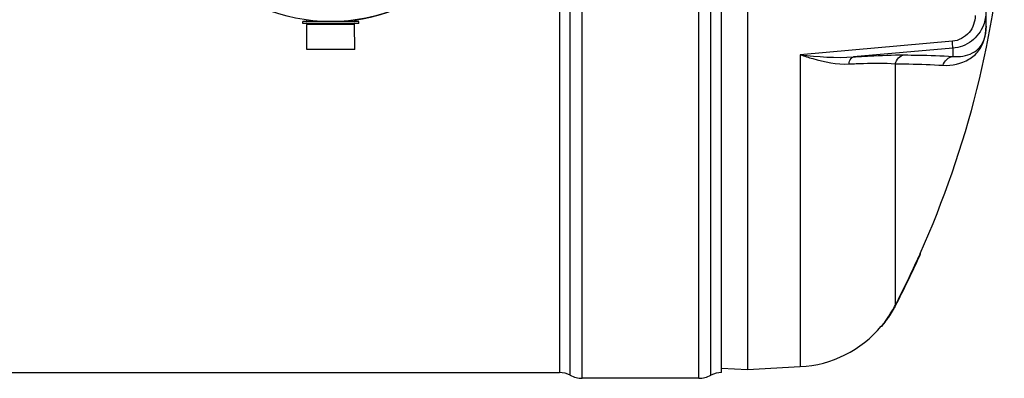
# Model space of a CAD drawing. Header units: millimetres. Extents: x 0 to 297, y 0 to 210.
# Tile 7 of 26: x 100 to 143, y 64 to 80. Entities that reach past the tile are written whole.
import ezdxf

# ---------------------------------------------------------------- set-up
doc = ezdxf.new("R2010")
doc.units = ezdxf.units.MM
doc.header["$LTSCALE"] = 16.335
doc.layers.get('0').update_dxf_attribs({"linetype": 'CONTINUOUS'})
doc.layers.add('01_GLOBAL', color=7, linetype='CONTINUOUS')
doc.layers.add('08_SURFACES', color=7, linetype='CONTINUOUS')

msp = doc.modelspace()

# ---------------------------------------------------------------- linework, layer by layer
at = {"color": 9, "linetype": 'Continuous'}
for p, q in [((124.62, 63.737), (124.62, 110.517)), ((129.749, 63.737), (129.749, 110.517)), ((123.62, 110.267), (123.62, 63.987)), ((124.091, 63.869), (124.091, 110.385)), ((130.279, 63.869), (130.279, 110.385)), ((142.4, 79.23), (142.4, 83.977)), ((113.164, 79.437), (112.499, 79.437)), ((114.599, 79.437), (113.935, 79.437)), ((140.911, 78.563), (134.216, 77.972)), ((140.929, 78.255), (136.558, 77.876)), ((140.929, 78.255), (140.929, 77.897)), ((134.216, 77.972), (134.216, 64.249))]:
    msp.add_line(p, q, dxfattribs=at)
at = {"color": 7, "linetype": 'Continuous'}
for p, q in [((130.749, 63.987), (130.749, 110.267)), ((131.889, 110.127), (131.889, 64.127)), ((142.389, 95.119), (142.389, 79.14)), ((114.779, 79.427), (112.319, 79.427)), ((112.319, 79.347), (112.319, 79.427)), ((114.779, 79.347), (112.319, 79.347)), ((112.499, 79.437), (112.499, 79.499)), ((112.499, 79.297), (112.549, 79.347)), ((114.599, 79.297), (114.549, 79.347)), ((114.599, 79.437), (114.599, 79.499)), ((114.779, 79.347), (114.779, 79.427)), ((112.494, 78.197), (112.499, 79.297)), ((114.599, 79.297), (112.499, 79.297)), ((114.604, 78.197), (114.599, 79.297)), ((142.389, 79.132), (142.389, 79.14)), ((114.604, 78.197), (112.494, 78.197)), ((130.753, 64.186), (131.889, 64.127)), ((131.889, 64.127), (134.216, 64.249)), ((60.459, 63.987), (123.62, 63.987)), ((129.749, 63.737), (124.62, 63.737))]:
    msp.add_line(p, q, dxfattribs=at)
at = {"color": 9, "linetype": 'Continuous'}
msp.add_lwpolyline([(142.4, 79.23), (142.398, 79.22), (142.396, 79.21), (142.394, 79.2), (142.393, 79.19), (142.391, 79.18), (142.391, 79.17), (142.39, 79.16), (142.39, 79.15), (142.389, 79.14)], dxfattribs=at)
at = {"color": 7, "linetype": 'Continuous'}
for centre, radius, start, end in [((113.549, 87.127), 7.7, 277.8374, 82.1626), ((112.489, 79.437), 0.01, 270, 360), ((114.609, 79.437), 0.01, 180, 270), ((133.954, 69.242), 5, 273, 319.9831), ((123.62, 62.987), 1, 61.9275, 90), ((124.62, 64.862), 1.125, 241.9275, 270), ((129.749, 64.862), 1.125, 270, 298.0725), ((130.749, 62.987), 1, 90, 118.0725)]:
    msp.add_arc(centre, radius, start, end, dxfattribs=at)
at = {"color": 9, "linetype": 'Continuous'}
for centre, radius, start, end in [((139.869, 79.23), 2.53, 359.7711, 0.0005), ((139.947, 79.23), 2.452, 359.3072, 359.772)]:
    msp.add_arc(centre, radius, start, end, dxfattribs=at)
for points in [[(142.389, 79.865), (142.389, 79.663), (142.351, 79.458), (142.277, 79.27)], [(134.216, 77.972), (134.992, 77.883), (135.778, 77.818), (136.558, 77.876)], [(138.394, 77.573), (138.432, 77.755), (138.61, 77.942), (138.795, 77.962)], [(140.504, 77.509), (140.546, 77.696), (140.738, 77.878), (140.929, 77.897)]]:
    msp.add_open_spline(points, degree=3, dxfattribs=at)
for points, knots in [([(141.916, 79.7), (141.916, 79.434), (141.724, 78.871), (141.186, 78.587), (140.911, 78.563)], [0, 0, 0, 0, 0.491863, 1, 1, 1, 1]), ([(140.504, 77.509), (140.892, 77.484), (141.503, 77.612), (142.235, 78.241), (142.395, 78.832), (142.4, 79.2)], [0, 0, 0, 0, 0.410856, 0.610304, 1, 1, 1, 1]), ([(142.277, 79.27), (142.171, 78.999), (141.802, 78.503), (141.222, 78.28), (140.929, 78.255)], [0, 0, 0, 0, 0.496941, 1, 1, 1, 1]), ([(140.929, 77.897), (141.221, 77.865), (141.683, 77.931), (142.27, 78.381), (142.388, 78.844), (142.389, 79.132)], [0, 0, 0, 0, 0.407482, 0.599888, 1, 1, 1, 1]), ([(140.929, 78.255), (140.94, 78.283), (140.913, 78.39), (140.917, 78.49), (140.911, 78.563)], [0, 0, 0, 0, 0.292106, 1, 1, 1, 1]), ([(134.216, 77.972), (134.397, 77.911), (135.091, 77.693), (135.823, 77.54), (136.361, 77.567)], [0, 0, 0, 0, 0.262606, 1, 1, 1, 1]), ([(136.361, 77.567), (136.367, 77.607), (136.393, 77.724), (136.474, 77.862), (136.558, 77.876)], [0, 0, 0, 0, 0.324564, 1, 1, 1, 1]), ([(136.361, 77.567), (136.574, 77.577), (137.251, 77.603), (137.932, 77.614), (138.394, 77.573)], [0, 0, 0, 0, 0.31546, 1, 1, 1, 1]), ([(136.558, 77.876), (136.791, 77.891), (137.537, 77.933), (138.283, 77.966), (138.795, 77.962)], [0, 0, 0, 0, 0.314012, 1, 1, 1, 1]), ([(138.795, 77.962), (138.999, 77.96), (139.71, 77.951), (140.422, 77.929), (140.929, 77.897)], [0, 0, 0, 0, 0.286499, 1, 1, 1, 1]), ([(138.394, 77.573), (138.596, 77.571), (139.3, 77.562), (140.003, 77.54), (140.504, 77.509)], [0, 0, 0, 0, 0.286502, 1, 1, 1, 1])]:
    msp.add_open_spline(points, degree=3, knots=knots, dxfattribs=at)
at = {"layer": '01_GLOBAL', "color": 7, "linetype": 'Continuous'}
msp.add_circle((113.549, 87.127), 7.7, dxfattribs=at)
at = {"layer": '08_SURFACES', "color": 9, "linetype": 'Continuous'}
for p, q in [((138.394, 77.573), (138.394, 66.943)), ((139.471, 69.127), (139.449, 69.127)), ((137.891, 66.127), (137.865, 66.127))]:
    msp.add_line(p, q, dxfattribs=at)
at = {"layer": '08_SURFACES', "color": 7, "linetype": 'Continuous'}
for p, q in [((139.493, 69.225), (139.449, 69.127)), ((139.457, 69.143), (139.449, 69.127)), ((139.463, 69.158), (139.457, 69.143)), ((139.471, 69.127), (139.513, 69.219)), ((139.494, 69.227), (139.516, 69.227)), ((139.516, 69.225), (139.516, 69.227)), ((137.783, 66.027), (137.81, 66.027)), ((137.815, 66.033), (137.844, 66.069)), ((137.835, 66.058), (137.845, 66.07))]:
    msp.add_line(p, q, dxfattribs=at)
for points in [[(139.481, 69.197), (139.475, 69.185), (139.47, 69.172), (139.463, 69.158)], [(139.471, 69.127), (139.48, 69.145), (139.487, 69.162), (139.494, 69.178), (139.501, 69.192), (139.506, 69.204)], [(139.491, 69.221), (139.489, 69.215), (139.485, 69.206)], [(139.494, 69.227), (139.494, 69.227), (139.493, 69.225)], [(139.511, 69.214), (139.514, 69.221), (139.516, 69.225)], [(137.81, 66.027), (137.81, 66.027), (137.812, 66.029)], [(137.812, 66.029), (137.821, 66.04), (137.827, 66.048)]]:
    msp.add_lwpolyline(points, dxfattribs=at)
for centre, radius, start, end in [((99.409, 87.127), 43.9, 335.9368, 355.8849), ((99.409, 87.127), 43.9, 332.6282, 335.7937), ((99.409, 87.127), 43.92, 332.6282, 335.8054), ((133.946, 69.247), 5.01, 321.4697, 331.3774), ((133.954, 69.242), 5.021, 328.7001, 330.3671), ((133.952, 69.243), 5.022, 330.3671, 330.8436), ((133.954, 69.242), 5.02, 330.8435, 332.4482), ((133.955, 69.242), 4.999, 331.3864, 332.6281), ((133.957, 69.241), 5.017, 332.4483, 332.6282), ((133.953, 69.243), 5.021, 324.1711, 324.6281), ((133.955, 69.242), 5.019, 324.6281, 326.1065), ((133.955, 69.242), 5.02, 326.1065, 326.5002), ((133.954, 69.242), 5.02, 326.5003, 328.1843), ((133.955, 69.242), 5.019, 328.1844, 328.6999), ((133.956, 69.24), 5.017, 321.6419, 321.9707), ((133.955, 69.242), 5.019, 321.9707, 322.5147), ((133.953, 69.243), 5.022, 322.5148, 324.1711)]:
    msp.add_arc(centre, radius, start, end, dxfattribs=at)
msp.add_open_spline([(137.865, 66.127), (137.84, 66.095), (137.763, 66.002), (137.789, 66.033)], degree=3, dxfattribs=at)
msp.add_open_spline([(137.844, 66.069), (137.852, 66.079), (137.867, 66.098), (137.883, 66.117), (137.891, 66.127)], degree=3, knots=[0, 0, 0, 0, 0.488243, 1, 1, 1, 1], dxfattribs=at)

doc.saveas('drawing.dxf')
